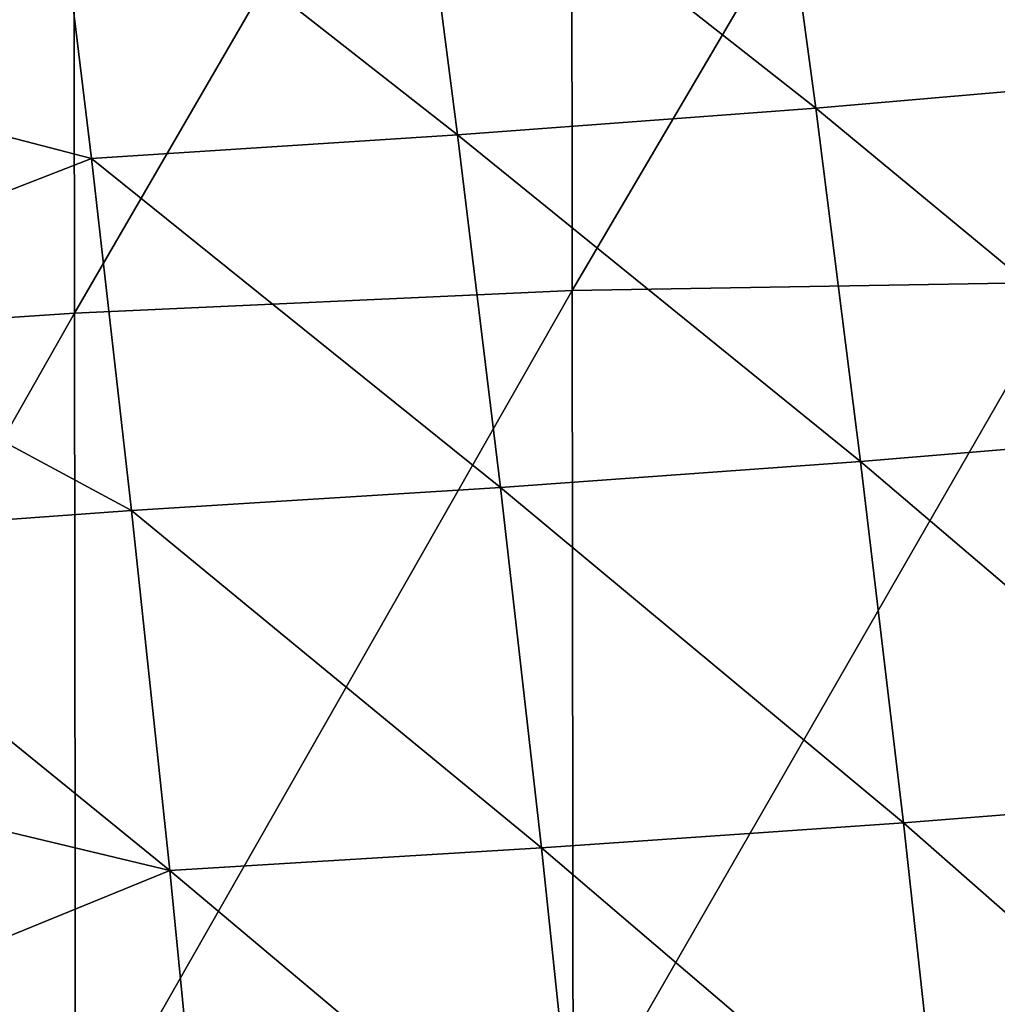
# Model space of a CAD drawing. Header units: metres. Extents: x -22 to 72, y -237 to 23.
# Tile 177 of 256: x 7.37 to 9.81, y -24.28 to -21.82. Entities that reach past the tile are written whole.
import ezdxf

# ---------------------------------------------------------------- set-up
doc = ezdxf.new("R2010")
doc.units = ezdxf.units.M
doc.layers.add('solid_509588_MEDIA_SW0001', color=7, linetype='CONTINUOUS')

msp = doc.modelspace()

# ---------------------------------------------------------------- linework, layer by layer
at = {"layer": 'solid_509588_MEDIA_SW0001'}
for points in [[(8.74836, -20.404932, 289.174377), (7.502688, -20.463486, 289.296082), (7.505014, -22.550671, 289.86792)], [(8.750615, -22.493326, 289.751495), (8.74836, -20.404932, 289.174377), (7.505014, -22.550671, 289.86792)], [(9.98725, -20.388098, 289.042084), (8.74836, -20.404932, 289.174377), (8.750615, -22.493326, 289.751495)], [(9.988921, -22.47308, 289.621735), (9.98725, -20.388098, 289.042084), (8.750615, -22.493326, 289.751495)], [(7.502688, -20.463486, 289.296082), (6.252433, -20.550875, 289.405914), (6.254457, -22.63345, 289.970367)], [(7.505014, -22.550671, 289.86792), (7.502688, -20.463486, 289.296082), (6.254457, -22.63345, 289.970367)], [(9.243613, -21.175974, 261.571442), (10.109554, -21.098539, 261.911194), (10.227645, -21.962097, 262.59845)], [(8.352385, -21.244246, 261.267029), (9.243613, -21.175974, 261.571442), (9.359735, -22.037228, 262.239197)], [(9.359735, -22.037228, 262.239197), (9.243613, -21.175974, 261.571442), (10.227645, -21.962097, 262.59845)], [(7.44322, -21.304043, 261.003143), (8.352385, -21.244246, 261.267029), (8.463612, -22.104137, 261.917694)], [(8.463612, -22.104137, 261.917694), (8.352385, -21.244246, 261.267029), (9.359735, -22.037228, 262.239197)], [(6.591282, -21.914351, 261.196014), (6.524667, -21.323721, 260.759552), (7.44322, -21.304043, 261.003143)], [(6.591282, -21.914351, 261.196014), (7.44322, -21.304043, 261.003143), (7.547451, -22.163355, 261.639343)], [(7.547451, -22.163355, 261.639343), (7.44322, -21.304043, 261.003143), (8.463612, -22.104137, 261.917694)], [(6.655883, -22.510593, 261.611145), (6.591282, -21.914351, 261.196014), (7.547451, -22.163355, 261.639343)], [(9.359735, -22.037228, 262.239197), (10.227645, -21.962097, 262.59845), (10.34195, -22.849096, 263.244812)], [(8.463612, -22.104137, 261.917694), (9.359735, -22.037228, 262.239197), (9.47201, -22.921421, 262.866791)], [(9.47201, -22.921421, 262.866791), (9.359735, -22.037228, 262.239197), (10.34195, -22.849096, 263.244812)], [(7.547451, -22.163355, 261.639343), (8.463612, -22.104137, 261.917694), (8.571031, -22.986479, 262.528839)], [(8.571031, -22.986479, 262.528839), (8.463612, -22.104137, 261.917694), (9.47201, -22.921421, 262.866791)], [(6.655883, -22.510593, 261.611145), (7.547451, -22.163355, 261.639343), (7.648011, -23.04464, 262.236664)], [(7.648011, -23.04464, 262.236664), (7.547451, -22.163355, 261.639343), (8.571031, -22.986479, 262.528839)], [(9.988921, -22.47308, 289.621735), (8.750615, -22.493326, 289.751495), (8.752917, -24.622639, 290.228302)], [(9.990574, -24.601076, 290.101654), (9.988921, -22.47308, 289.621735), (8.752917, -24.622639, 290.228302)], [(8.750615, -22.493326, 289.751495), (7.505014, -22.550671, 289.86792), (7.507442, -24.675827, 290.339508)], [(8.752917, -24.622639, 290.228302), (8.750615, -22.493326, 289.751495), (7.507442, -24.675827, 290.339508)], [(6.718226, -23.111721, 262.004883), (6.655883, -22.510593, 261.611145), (7.648011, -23.04464, 262.236664)], [(7.505014, -22.550671, 289.86792), (6.254457, -22.63345, 289.970367), (6.256618, -24.750532, 290.435211)], [(7.507442, -24.675827, 290.339508), (7.505014, -22.550671, 289.86792), (6.256618, -24.750532, 290.435211)], [(9.47201, -22.921421, 262.866791), (10.34195, -22.849096, 263.244812), (10.45139, -23.757254, 263.847748)], [(8.571031, -22.986479, 262.528839), (9.47201, -22.921421, 262.866791), (9.579338, -23.826242, 263.451813)], [(9.579338, -23.826242, 263.451813), (9.47201, -22.921421, 262.866791), (10.45139, -23.757254, 263.847748)], [(7.648011, -23.04464, 262.236664), (8.571031, -22.986479, 262.528839), (8.673552, -23.888916, 263.098175)], [(8.673552, -23.888916, 263.098175), (8.571031, -22.986479, 262.528839), (9.579338, -23.826242, 263.451813)], [(6.718226, -23.111721, 262.004883), (7.648011, -23.04464, 262.236664), (7.743853, -23.945492, 262.792908)], [(7.743853, -23.945492, 262.792908), (7.648011, -23.04464, 262.236664), (8.673552, -23.888916, 263.098175)], [(6.777825, -23.71442, 262.37561), (6.718226, -23.111721, 262.004883), (7.743853, -23.945492, 262.792908)], [(6.834382, -24.316795, 262.7229), (6.777825, -23.71442, 262.37561), (7.743853, -23.945492, 262.792908)], [(9.579338, -23.826242, 263.451813), (10.45139, -23.757254, 263.847748), (10.554884, -24.68429, 264.404724)], [(8.673552, -23.888916, 263.098175), (9.579338, -23.826242, 263.451813), (9.68062, -24.749384, 263.991852)], [(9.68062, -24.749384, 263.991852), (9.579338, -23.826242, 263.451813), (10.554884, -24.68429, 264.404724)], [(7.743853, -23.945492, 262.792908), (8.673552, -23.888916, 263.098175), (8.770087, -24.809095, 263.623413)], [(8.770087, -24.809095, 263.623413), (8.673552, -23.888916, 263.098175), (9.68062, -24.749384, 263.991852)], [(6.834382, -24.316795, 262.7229), (7.743853, -23.945492, 262.792908), (7.833928, -24.863504, 263.305847)], [(7.833928, -24.863504, 263.305847), (7.743853, -23.945492, 262.792908), (8.770087, -24.809095, 263.623413)]]:
    msp.add_3dface(points, dxfattribs=at)

doc.saveas('drawing.dxf')
